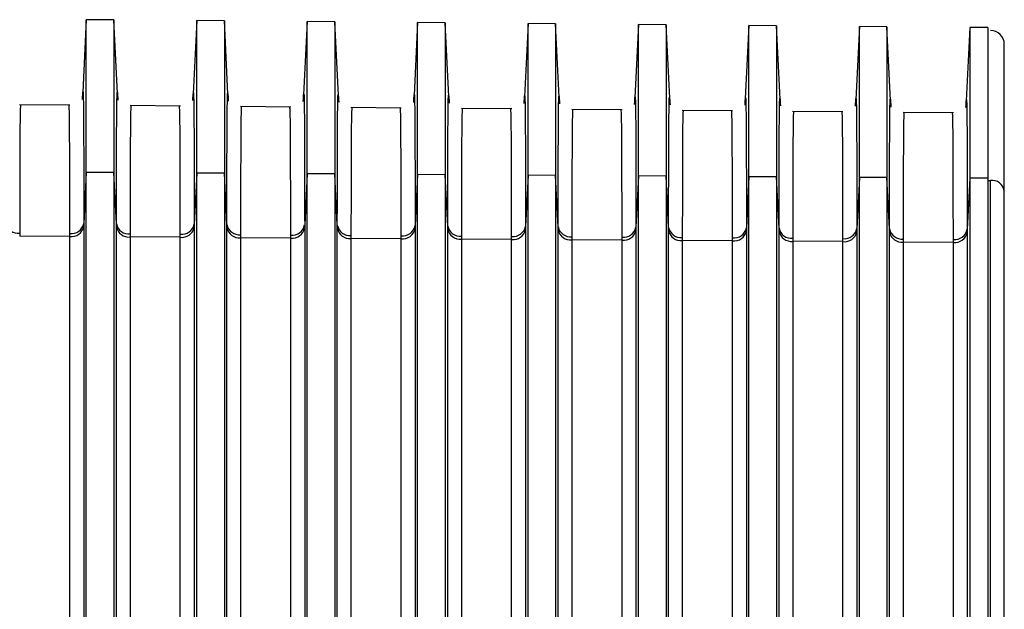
# Model space of a CAD drawing. Header units: millimetres. Extents: x -103 to 103, y 0 to 140.
# Tile 23 of 23: x 53 to 89, y 118 to 139. Entities that reach past the tile are written whole.
import ezdxf

# ---------------------------------------------------------------- set-up
doc = ezdxf.new("R2010")
doc.units = ezdxf.units.MM

msp = doc.modelspace()

# ---------------------------------------------------------------- linework, layer by layer
at = {"color": 7, "linetype": 'Continuous', "lineweight": 25}
for p, q in [((55.45, 139.321), (55.307, 136.429)), ((56.45, 139.312), (55.45, 139.321)), ((55.45, 101.62), (55.45, 139.32)), ((56.593, 136.408), (56.45, 139.312)), ((56.45, 139.312), (56.45, 101.613)), ((59.45, 139.286), (59.307, 136.394)), ((60.45, 139.277), (59.45, 139.286)), ((59.45, 101.594), (59.45, 139.286)), ((60.593, 136.373), (60.45, 139.277)), ((60.45, 139.277), (60.45, 101.588)), ((63.45, 139.251), (63.307, 136.359)), ((64.45, 139.242), (63.45, 139.251)), ((63.45, 101.568), (63.45, 139.251)), ((64.593, 136.338), (64.45, 139.242)), ((64.45, 139.242), (64.45, 101.562)), ((67.45, 139.216), (67.307, 136.324)), ((68.45, 139.207), (67.45, 139.216)), ((67.45, 101.543), (67.45, 139.216)), ((68.593, 136.303), (68.45, 139.207)), ((68.45, 139.207), (68.45, 101.536)), ((71.45, 139.181), (71.307, 136.289)), ((72.45, 139.172), (71.45, 139.181)), ((71.45, 101.517), (71.45, 139.181)), ((72.593, 136.269), (72.45, 139.172)), ((72.45, 139.172), (72.45, 101.511)), ((75.45, 139.146), (75.307, 136.255)), ((76.45, 139.137), (75.45, 139.146)), ((75.45, 101.492), (75.45, 139.146)), ((76.593, 136.233), (76.45, 139.137)), ((76.45, 139.137), (76.45, 101.485)), ((79.45, 139.111), (79.307, 136.22)), ((80.45, 139.102), (79.45, 139.111)), ((79.45, 101.466), (79.45, 139.111)), ((80.593, 136.198), (80.45, 139.102)), ((80.45, 139.102), (80.45, 101.46)), ((83.45, 139.076), (83.307, 136.185)), ((84.451, 139.067), (83.45, 139.076)), ((83.45, 101.441), (83.45, 139.076)), ((84.594, 136.158), (84.45, 139.067)), ((87.45, 139.041), (87.307, 136.146)), ((88.102, 139.036), (87.449, 139.041)), ((54.857, 136.226), (53.034, 136.242)), ((58.857, 136.191), (57.034, 136.207)), ((62.857, 136.156), (61.034, 136.172)), ((66.857, 136.121), (65.034, 136.137)), ((70.857, 136.086), (69.034, 136.102)), ((74.857, 136.051), (73.034, 136.067)), ((78.857, 136.016), (77.034, 136.032)), ((82.857, 135.981), (81.034, 135.997)), ((86.857, 135.946), (85.035, 135.962)), ((55.45, 133.791), (55.359, 131.94)), ((56.45, 133.785), (55.45, 133.791)), ((56.542, 131.926), (56.45, 133.785)), ((59.45, 133.765), (59.359, 131.913)), ((60.45, 133.759), (59.45, 133.765)), ((60.542, 131.9), (60.45, 133.759)), ((63.45, 133.739), (63.359, 131.887)), ((64.45, 133.732), (63.45, 133.739)), ((64.542, 131.873), (64.45, 133.732)), ((67.45, 133.713), (67.359, 131.861)), ((68.45, 133.706), (67.45, 133.713)), ((68.542, 131.847), (68.45, 133.706)), ((71.45, 133.686), (71.359, 131.835)), ((72.45, 133.68), (71.45, 133.686)), ((72.542, 131.821), (72.45, 133.68)), ((75.45, 133.66), (75.359, 131.808)), ((76.45, 133.654), (75.45, 133.66)), ((76.542, 131.795), (76.45, 133.654)), ((79.45, 133.634), (79.359, 131.782)), ((80.45, 133.627), (79.45, 133.634)), ((80.542, 131.768), (80.45, 133.627)), ((83.45, 133.608), (83.359, 131.756)), ((84.45, 133.601), (83.45, 133.608)), ((84.542, 131.742), (84.45, 133.601)), ((87.45, 133.581), (87.359, 131.73)), ((88.1, 133.577), (87.45, 133.581)), ((88.1, 133.498), (88.196, 133.499)), ((88.2, 133.499), (88.196, 133.499)), ((88.196, 101.339), (88.196, 133.499)), ((54.854, 131.464), (53.037, 131.476)), ((58.854, 131.438), (57.037, 131.45)), ((62.854, 131.412), (61.037, 131.424)), ((66.854, 131.386), (65.037, 131.398)), ((70.854, 131.359), (69.037, 131.371)), ((74.854, 131.333), (73.037, 131.345)), ((78.854, 131.307), (77.037, 131.319)), ((82.854, 131.281), (81.037, 131.293)), ((86.854, 131.254), (85.037, 131.266))]:
    msp.add_line(p, q, dxfattribs=at)
at = {"color": 8, "linetype": 'Continuous', "lineweight": 25}
for p, q in [((53.039, 133.144), (53.037, 131.586)), ((54.854, 131.574), (54.853, 133.118)), ((57.039, 133.11), (57.037, 131.56)), ((58.854, 131.548), (58.853, 133.085)), ((61.039, 133.078), (61.037, 131.534)), ((62.854, 131.522), (62.853, 133.052)), ((65.039, 133.045), (65.037, 131.508)), ((66.854, 131.495), (66.853, 133.02)), ((69.039, 133.013), (69.037, 131.481)), ((70.854, 131.469), (70.853, 132.987)), ((73.039, 133.002), (73.037, 131.455)), ((74.854, 131.443), (74.853, 132.954)), ((77.039, 132.957), (77.037, 131.429)), ((78.854, 131.417), (78.853, 132.921)), ((81.039, 132.914), (81.037, 131.403)), ((82.854, 131.39), (82.853, 132.888)), ((85.039, 132.872), (85.037, 131.377)), ((86.854, 131.364), (86.853, 132.853))]:
    msp.add_line(p, q, dxfattribs=at)
at = {"color": 7, "linetype": 'Continuous', "lineweight": 25}
for centre, radius, start, end in [((88.2, 138.431), 0.5, 360, 90.5), ((88.254, 133.051), 0.451, 9.2092, 96.9114), ((52.99, 132.041), 0.457, 191.1776, 275.9525), ((54.908, 132.03), 0.459, 263.2503, 348.6645), ((54.91, 131.919), 0.458, 263.1011, 348.3876), ((56.99, 132.014), 0.457, 191.1771, 275.9522), ((56.989, 131.903), 0.456, 191.4519, 276.1079), ((58.908, 132.004), 0.459, 263.2506, 348.665), ((58.91, 131.893), 0.458, 263.1011, 348.3876), ((60.99, 131.988), 0.457, 191.1766, 275.9519), ((60.989, 131.877), 0.456, 191.4519, 276.1079), ((62.908, 131.977), 0.459, 263.2508, 348.6655), ((62.91, 131.867), 0.458, 263.1011, 348.3876), ((64.99, 131.962), 0.457, 191.1761, 275.9517), ((64.989, 131.851), 0.456, 191.4519, 276.1079), ((66.908, 131.951), 0.459, 263.2511, 348.666), ((66.91, 131.841), 0.458, 263.1011, 348.3876), ((68.99, 131.936), 0.457, 191.1757, 275.9514), ((68.989, 131.825), 0.456, 191.4519, 276.1079), ((70.908, 131.925), 0.459, 263.2514, 348.6665), ((70.91, 131.814), 0.458, 263.1011, 348.3876), ((72.99, 131.909), 0.457, 191.1752, 275.9511), ((72.989, 131.798), 0.456, 191.4519, 276.1079), ((74.908, 131.899), 0.459, 263.2517, 348.667), ((74.91, 131.788), 0.458, 263.1011, 348.3876), ((76.99, 131.883), 0.457, 191.1747, 275.9508), ((76.989, 131.772), 0.456, 191.4519, 276.1079), ((78.908, 131.872), 0.459, 263.2519, 348.6675), ((78.91, 131.762), 0.458, 263.1011, 348.3876), ((80.99, 131.857), 0.457, 191.1742, 275.9505), ((80.989, 131.746), 0.456, 191.4519, 276.1079), ((82.908, 131.846), 0.459, 263.2522, 348.668), ((82.91, 131.736), 0.458, 263.1011, 348.3876), ((84.99, 131.831), 0.457, 191.1734, 275.9501), ((84.989, 131.72), 0.456, 191.4519, 276.1079), ((86.908, 131.82), 0.459, 263.2527, 348.6688), ((86.91, 131.709), 0.458, 263.1011, 348.3876)]:
    msp.add_arc(centre, radius, start, end, dxfattribs=at)
for points, knots in [([(84.45, 139.067), (84.45, 139.067), (84.45, 138.955), (84.45, 138.499), (84.45, 138.147), (84.45, 137.215), (84.45, 136.636), (84.45, 135.269), (84.45, 134.481), (84.45, 133.601)], [0.7853981, 0.7853981, 0.7853981, 0.7853981, 0.9604137, 0.9604137, 1.1420245, 1.1420245, 1.3236353, 1.3236353, 1.505246, 1.505246, 1.505246, 1.505246]), ([(87.45, 139.041), (87.45, 139.041), (87.45, 138.561), (87.45, 136.701), (87.45, 135.322), (87.45, 133.581)], [0, 0, 0, 0, 0.5, 0.5, 1, 1, 1, 1]), ([(88.1, 139.036), (88.1, 139.035), (88.1, 139.033), (88.1, 139.018), (88.1, 138.994), (88.1, 138.961), (88.1, 138.918), (88.1, 138.865), (88.1, 138.803), (88.1, 138.732), (88.1, 138.558), (88.1, 138.21), (88.1, 137.566), (88.1, 136.763), (88.1, 135.978), (88.1, 135.289), (88.1, 134.751), (88.1, 134.184), (88.1, 133.78), (88.1, 133.577)], [0, 0, 0, 0, 0.02902, 0.058002, 0.086957, 0.115899, 0.14484, 0.173792, 0.20277, 0.231784, 0.260848, 0.388858, 0.516975, 0.640654, 0.764424, 0.823356, 0.882191, 0.941037, 1, 1, 1, 1]), ([(88.7, 133.123), (88.7, 133.926), (88.7, 135.533), (88.7, 137.18), (88.7, 138.244), (88.7, 138.361), (88.7, 138.419)], [0, 0, 0, 0, 0.252285, 0.50457, 0.756854, 1, 1, 1, 1]), ([(55.309, 136.429), (55.315, 136.55), (55.33, 136.83), (55.342, 136.518), (55.351, 135.611), (55.357, 134.116), (55.358, 132.665), (55.359, 131.94)], [0, 0, 0, 0, 0.15933, 0.369921, 0.579612, 0.789974, 1, 1, 1, 1]), ([(56.542, 131.926), (56.542, 132.651), (56.544, 134.102), (56.549, 135.594), (56.559, 136.499), (56.571, 136.811), (56.585, 136.529), (56.592, 136.408)], [0, 0, 0, 0, 0.210002, 0.420478, 0.629636, 0.840085, 1, 1, 1, 1]), ([(59.309, 136.394), (59.315, 136.515), (59.33, 136.795), (59.342, 136.483), (59.351, 135.578), (59.357, 134.086), (59.358, 132.637), (59.359, 131.913)], [0, 0, 0, 0, 0.159582, 0.370111, 0.579739, 0.790037, 1, 1, 1, 1]), ([(60.542, 131.9), (60.542, 132.623), (60.544, 134.071), (60.549, 135.561), (60.559, 136.465), (60.571, 136.775), (60.585, 136.495), (60.592, 136.373)], [0, 0, 0, 0, 0.209928, 0.420329, 0.629438, 0.839823, 1, 1, 1, 1]), ([(63.309, 136.359), (63.315, 136.48), (63.33, 136.76), (63.342, 136.449), (63.351, 135.545), (63.357, 134.055), (63.358, 132.61), (63.359, 131.887)], [0, 0, 0, 0, 0.159836, 0.370301, 0.579866, 0.7901, 1, 1, 1, 1]), ([(64.542, 131.873), (64.542, 132.595), (64.544, 134.041), (64.549, 135.529), (64.559, 136.43), (64.571, 136.74), (64.585, 136.46), (64.592, 136.338)], [0, 0, 0, 0, 0.209882, 0.420239, 0.62926, 0.839581, 1, 1, 1, 1]), ([(67.309, 136.324), (67.315, 136.445), (67.33, 136.725), (67.342, 136.414), (67.351, 135.512), (67.357, 134.025), (67.358, 132.582), (67.359, 131.861)], [0, 0, 0, 0, 0.160091, 0.370491, 0.579993, 0.790164, 1, 1, 1, 1]), ([(68.542, 131.847), (68.542, 132.568), (68.544, 134.012), (68.549, 135.496), (68.559, 136.396), (68.571, 136.705), (68.585, 136.425), (68.592, 136.303)], [0, 0, 0, 0, 0.209874, 0.420211, 0.629109, 0.839357, 1, 1, 1, 1]), ([(71.309, 136.289), (71.315, 136.41), (71.33, 136.69), (71.342, 136.38), (71.351, 135.479), (71.357, 133.995), (71.358, 132.554), (71.359, 131.835)], [0, 0, 0, 0, 0.160346, 0.370683, 0.58012, 0.790227, 1, 1, 1, 1]), ([(53.068, 136.241), (53.064, 136.197), (53.054, 136.105), (53.046, 135.415), (53.041, 134.383), (53.039, 133.654), (53.039, 133.15), (53.039, 133.144)], [0, 0, 0, 0, 0.26521, 0.559397, 0.771776, 0.997049, 1, 1, 1, 1]), ([(72.542, 131.821), (72.542, 132.54), (72.544, 133.979), (72.549, 135.461), (72.558, 136.36), (72.571, 136.67), (72.585, 136.39), (72.592, 136.269)], [0, 0, 0, 0, 0.209543, 0.419519, 0.628464, 0.838531, 1, 1, 1, 1]), ([(75.309, 136.254), (75.315, 136.375), (75.33, 136.655), (75.342, 136.345), (75.351, 135.446), (75.357, 133.965), (75.358, 132.527), (75.359, 131.808)], [0, 0, 0, 0, 0.160602, 0.370875, 0.580248, 0.790291, 1, 1, 1, 1]), ([(76.542, 131.795), (76.542, 132.514), (76.544, 133.953), (76.549, 135.432), (76.559, 136.327), (76.571, 136.635), (76.585, 136.355), (76.592, 136.233)], [0, 0, 0, 0, 0.210012, 0.420206, 0.628906, 0.838868, 1, 1, 1, 1]), ([(79.309, 136.22), (79.315, 136.341), (79.33, 136.62), (79.342, 136.311), (79.351, 135.414), (79.357, 133.935), (79.358, 132.499), (79.359, 131.782)], [0, 0, 0, 0, 0.160858, 0.371067, 0.580377, 0.790356, 1, 1, 1, 1]), ([(80.542, 131.768), (80.542, 132.485), (80.544, 133.921), (80.549, 135.397), (80.559, 136.292), (80.571, 136.6), (80.585, 136.32), (80.592, 136.198)], [0, 0, 0, 0, 0.20965, 0.419772, 0.628508, 0.83857, 1, 1, 1, 1]), ([(83.309, 136.185), (83.315, 136.306), (83.33, 136.585), (83.342, 136.276), (83.351, 135.381), (83.357, 133.905), (83.358, 132.472), (83.359, 131.756)], [0, 0, 0, 0, 0.161116, 0.37126, 0.580506, 0.79042, 1, 1, 1, 1]), ([(84.542, 131.742), (84.542, 132.462), (84.544, 133.894), (84.549, 135.369), (84.559, 136.259), (84.571, 136.565), (84.586, 136.282), (84.592, 136.158)], [0, 0, 0, 0, 0.2103211, 0.4186276, 0.6282752, 0.8366718, 1, 1, 1, 1]), ([(87.309, 136.146), (87.315, 136.269), (87.33, 136.55), (87.342, 136.242), (87.351, 135.348), (87.357, 133.875), (87.358, 132.444), (87.359, 131.73)], [0, 0, 0, 0, 0.163008, 0.372678, 0.581452, 0.790893, 1, 1, 1, 1]), ([(54.853, 133.118), (54.853, 133.129), (54.852, 133.637), (54.85, 134.369), (54.845, 135.4), (54.838, 136.089), (54.828, 136.182), (54.824, 136.226)], [0, 0, 0, 0, 0.004724, 0.229598, 0.441599, 0.735263, 1, 1, 1, 1]), ([(57.068, 136.206), (57.064, 136.162), (57.054, 136.07), (57.046, 135.381), (57.041, 134.352), (57.039, 133.623), (57.039, 133.118), (57.039, 133.11)], [0, 0, 0, 0, 0.26507, 0.559086, 0.771333, 0.996462, 1, 1, 1, 1]), ([(58.853, 133.085), (58.853, 133.097), (58.852, 133.606), (58.85, 134.338), (58.845, 135.366), (58.838, 136.055), (58.828, 136.147), (58.824, 136.191)], [0, 0, 0, 0, 0.005282, 0.230017, 0.441892, 0.735394, 1, 1, 1, 1]), ([(61.068, 136.171), (61.064, 136.128), (61.054, 136.035), (61.046, 135.348), (61.041, 134.32), (61.039, 133.592), (61.039, 133.087), (61.039, 133.078)], [0, 0, 0, 0, 0.264938, 0.558793, 0.770915, 0.995906, 1, 1, 1, 1]), ([(62.853, 133.052), (62.853, 133.065), (62.852, 133.574), (62.85, 134.306), (62.845, 135.333), (62.838, 136.02), (62.828, 136.112), (62.824, 136.156)], [0, 0, 0, 0, 0.005841, 0.230438, 0.442189, 0.735527, 1, 1, 1, 1]), ([(65.068, 136.136), (65.064, 136.093), (65.054, 136.001), (65.046, 135.314), (65.041, 134.289), (65.039, 133.56), (65.039, 133.055), (65.039, 133.045)], [0, 0, 0, 0, 0.264813, 0.558513, 0.770517, 0.995375, 1, 1, 1, 1]), ([(66.853, 133.02), (66.853, 133.034), (66.852, 133.543), (66.85, 134.275), (66.845, 135.299), (66.838, 135.985), (66.828, 136.077), (66.824, 136.121)], [0, 0, 0, 0, 0.006398, 0.230857, 0.442482, 0.735659, 1, 1, 1, 1]), ([(69.068, 136.102), (69.064, 136.058), (69.054, 135.966), (69.046, 135.281), (69.041, 134.258), (69.039, 133.529), (69.039, 133.024), (69.039, 133.013)], [0, 0, 0, 0, 0.264714, 0.558287, 0.77019, 0.994936, 1, 1, 1, 1]), ([(70.853, 132.987), (70.853, 133.002), (70.852, 133.512), (70.85, 134.243), (70.845, 135.266), (70.838, 135.951), (70.828, 136.043), (70.824, 136.086)], [0, 0, 0, 0, 0.0069563, 0.2312763, 0.4427771, 0.7357915, 1, 1, 1, 1]), ([(73.068, 136.067), (73.064, 136.023), (73.054, 135.931), (73.046, 135.248), (73.041, 134.226), (73.039, 133.505), (73.039, 133.007), (73.039, 133.002)], [0, 0, 0, 0, 0.265484, 0.559893, 0.772391, 0.99776, 1, 1, 1, 1]), ([(74.853, 132.954), (74.853, 132.97), (74.852, 133.48), (74.85, 134.212), (74.845, 135.232), (74.838, 135.916), (74.828, 136.008), (74.824, 136.051)], [0, 0, 0, 0, 0.0075138, 0.2316955, 0.4430713, 0.7359235, 1, 1, 1, 1]), ([(77.068, 136.032), (77.064, 135.988), (77.054, 135.897), (77.046, 135.214), (77.041, 134.194), (77.039, 133.47), (77.039, 132.967), (77.039, 132.957)], [0, 0, 0, 0, 0.2648506, 0.5585441, 0.7705183, 0.9953281, 1, 1, 1, 1]), ([(78.853, 132.921), (78.853, 132.939), (78.852, 133.449), (78.85, 134.18), (78.845, 135.199), (78.838, 135.881), (78.828, 135.973), (78.824, 136.016)], [0, 0, 0, 0, 0.008071, 0.232114, 0.443365, 0.736055, 1, 1, 1, 1]), ([(81.068, 135.997), (81.064, 135.953), (81.054, 135.862), (81.046, 135.18), (81.041, 134.163), (81.039, 133.435), (81.039, 132.929), (81.039, 132.914)], [0, 0, 0, 0, 0.264306, 0.557382, 0.768902, 0.993226, 1, 1, 1, 1]), ([(82.853, 132.888), (82.853, 132.907), (82.852, 133.418), (82.85, 134.149), (82.845, 135.165), (82.838, 135.847), (82.828, 135.938), (82.824, 135.982)], [0, 0, 0, 0, 0.008629, 0.232534, 0.44366, 0.736188, 1, 1, 1, 1]), ([(85.068, 135.962), (85.064, 135.919), (85.054, 135.827), (85.046, 135.147), (85.041, 134.132), (85.039, 133.401), (85.039, 132.891), (85.039, 132.872)], [0, 0, 0, 0, 0.263769, 0.556267, 0.767382, 0.991282, 1, 1, 1, 1]), ([(86.853, 132.853), (86.853, 132.874), (86.852, 133.386), (86.85, 134.118), (86.845, 135.132), (86.838, 135.812), (86.828, 135.903), (86.824, 135.947)], [0, 0, 0, 0, 0.009535, 0.233256, 0.444199, 0.736456, 1, 1, 1, 1]), ([(88.1, 133.577), (88.1, 133.091), (88.1, 132.119), (88.1, 130.652), (88.1, 129.178), (88.1, 127.696), (88.1, 126.208), (88.1, 124.712), (88.1, 123.209), (88.1, 121.699), (88.1, 120.181), (88.1, 118.657), (88.1, 117.125), (88.1, 115.586), (88.1, 114.04), (88.1, 112.487), (88.1, 110.926), (88.1, 109.358), (88.1, 107.783), (88.1, 106.201), (88.1, 104.612), (88.1, 103.016), (88.1, 101.946), (88.1, 101.411)], [0, 0, 0, 0, 0.04765, 0.0952906, 0.142923, 0.1905481, 0.2381668, 0.2857802, 0.3333891, 0.3809947, 0.4285978, 0.4761994, 0.5238006, 0.5714022, 0.6190053, 0.6666109, 0.7142198, 0.7618332, 0.8094519, 0.857077, 0.9047094, 0.95235, 1, 1, 1, 1]), ([(88.7, 100.996), (88.7, 101.506), (88.7, 102.526), (88.7, 104.047), (88.7, 105.563), (88.7, 107.072), (88.7, 108.575), (88.7, 110.071), (88.7, 111.561), (88.7, 113.045), (88.7, 114.522), (88.7, 115.993), (88.7, 117.864), (88.7, 120.127), (88.7, 122.773), (88.7, 125.396), (88.7, 127.996), (88.7, 130.574), (88.7, 132.273), (88.7, 133.123)], [0, 0, 0, 0, 0.045462, 0.090922, 0.136381, 0.181838, 0.227294, 0.272749, 0.318202, 0.363654, 0.409104, 0.454553, 0.5, 0.583369, 0.666724, 0.750064, 0.833391, 0.916702, 1, 1, 1, 1]), ([(55.359, 131.827), (55.359, 131.333), (55.359, 130.344), (55.359, 128.85), (55.359, 127.349), (55.359, 125.84), (55.359, 124.323), (55.359, 122.798), (55.359, 121.265), (55.359, 119.724), (55.359, 118.176), (55.359, 116.619), (55.359, 115.055), (55.359, 113.484), (55.359, 111.904), (55.359, 110.317), (55.359, 108.723), (55.359, 107.121), (55.359, 105.512), (55.359, 103.895), (55.359, 102.271), (55.359, 100.64), (55.359, 99.547), (55.359, 99)], [0, 0, 0, 0, 0.047547, 0.095105, 0.142672, 0.190249, 0.237835, 0.285428, 0.33303, 0.380639, 0.428255, 0.475877, 0.523506, 0.571139, 0.618777, 0.66642, 0.714067, 0.761717, 0.80937, 0.857025, 0.904682, 0.952341, 1, 1, 1, 1]), ([(56.542, 98.986), (56.542, 99.533), (56.542, 100.626), (56.542, 102.257), (56.542, 103.881), (56.542, 105.498), (56.542, 107.107), (56.542, 108.709), (56.542, 110.303), (56.542, 111.89), (56.542, 113.47), (56.542, 115.041), (56.542, 116.605), (56.542, 118.162), (56.542, 119.71), (56.542, 121.251), (56.542, 122.784), (56.542, 124.309), (56.542, 125.826), (56.542, 127.335), (56.542, 128.836), (56.542, 130.329), (56.542, 131.318), (56.542, 131.813)], [0, 0, 0, 0, 0.047659, 0.095318, 0.142975, 0.19063, 0.238283, 0.285933, 0.33358, 0.381223, 0.428861, 0.476495, 0.524123, 0.571745, 0.619361, 0.66697, 0.714572, 0.762166, 0.809751, 0.857328, 0.904895, 0.952453, 1, 1, 1, 1]), ([(59.359, 131.801), (59.359, 131.307), (59.359, 130.318), (59.359, 128.824), (59.359, 127.323), (59.359, 125.814), (59.359, 124.297), (59.359, 122.772), (59.359, 121.239), (59.359, 119.698), (59.359, 118.15), (59.359, 116.594), (59.359, 115.03), (59.359, 113.458), (59.359, 111.879), (59.359, 110.292), (59.359, 108.697), (59.359, 107.095), (59.359, 105.486), (59.359, 103.87), (59.359, 102.245), (59.359, 100.615), (59.359, 99.521), (59.359, 98.975)], [0, 0, 0, 0, 0.0475473, 0.0951049, 0.1426723, 0.1902491, 0.2378346, 0.2854285, 0.3330302, 0.3806393, 0.4282552, 0.4758775, 0.5235056, 0.5711391, 0.6187775, 0.6664202, 0.7140668, 0.7617168, 0.8093697, 0.8570249, 0.9046821, 0.9523406, 1, 1, 1, 1]), ([(60.542, 98.961), (60.542, 99.507), (60.542, 100.601), (60.542, 102.231), (60.542, 103.855), (60.542, 105.472), (60.542, 107.081), (60.542, 108.683), (60.542, 110.278), (60.542, 111.864), (60.542, 113.444), (60.542, 115.015), (60.542, 116.579), (60.542, 118.136), (60.542, 119.684), (60.542, 121.225), (60.542, 122.758), (60.542, 124.283), (60.542, 125.8), (60.542, 127.309), (60.542, 128.81), (60.542, 130.303), (60.542, 131.292), (60.542, 131.787)], [0, 0, 0, 0, 0.047659, 0.095318, 0.142975, 0.19063, 0.238283, 0.285933, 0.33358, 0.381223, 0.428861, 0.476495, 0.524123, 0.571745, 0.619361, 0.66697, 0.714572, 0.762166, 0.809751, 0.857328, 0.904895, 0.952453, 1, 1, 1, 1]), ([(63.359, 131.775), (63.359, 131.28), (63.359, 130.291), (63.359, 128.798), (63.359, 127.297), (63.359, 125.788), (63.359, 124.271), (63.359, 122.746), (63.359, 121.213), (63.359, 119.672), (63.359, 118.124), (63.359, 116.568), (63.359, 115.004), (63.359, 113.432), (63.359, 111.853), (63.359, 110.266), (63.359, 108.672), (63.359, 107.07), (63.359, 105.46), (63.359, 103.844), (63.359, 102.22), (63.359, 100.589), (63.359, 99.496), (63.359, 98.949)], [0, 0, 0, 0, 0.047547, 0.095105, 0.142672, 0.190249, 0.237835, 0.285429, 0.33303, 0.380639, 0.428255, 0.475878, 0.523506, 0.571139, 0.618777, 0.66642, 0.714067, 0.761717, 0.80937, 0.857025, 0.904682, 0.952341, 1, 1, 1, 1]), ([(64.542, 98.935), (64.542, 99.482), (64.542, 100.575), (64.542, 102.206), (64.542, 103.83), (64.542, 105.446), (64.542, 107.056), (64.542, 108.657), (64.542, 110.252), (64.542, 111.839), (64.542, 113.418), (64.542, 114.989), (64.542, 116.553), (64.542, 118.11), (64.542, 119.658), (64.542, 121.199), (64.542, 122.732), (64.542, 124.257), (64.542, 125.774), (64.542, 127.283), (64.542, 128.784), (64.542, 130.277), (64.542, 131.266), (64.542, 131.76)], [0, 0, 0, 0, 0.047659, 0.095318, 0.142975, 0.19063, 0.238283, 0.285933, 0.33358, 0.381223, 0.428861, 0.476495, 0.524123, 0.571745, 0.619361, 0.66697, 0.714572, 0.762166, 0.809751, 0.857328, 0.904895, 0.952453, 1, 1, 1, 1]), ([(67.359, 131.748), (67.359, 131.254), (67.359, 130.265), (67.359, 128.772), (67.359, 127.271), (67.359, 125.762), (67.359, 124.245), (67.359, 122.72), (67.359, 121.187), (67.359, 119.646), (67.359, 118.098), (67.359, 116.542), (67.359, 114.978), (67.359, 113.406), (67.359, 111.827), (67.359, 110.24), (67.359, 108.646), (67.359, 107.044), (67.359, 105.435), (67.359, 103.818), (67.359, 102.194), (67.359, 100.563), (67.359, 99.47), (67.359, 98.924)], [0, 0, 0, 0, 0.047547, 0.095105, 0.142672, 0.190249, 0.237835, 0.285429, 0.33303, 0.380639, 0.428255, 0.475878, 0.523506, 0.571139, 0.618778, 0.66642, 0.714067, 0.761717, 0.80937, 0.857025, 0.904682, 0.952341, 1, 1, 1, 1]), ([(68.542, 98.909), (68.542, 99.456), (68.542, 100.549), (68.542, 102.18), (68.542, 103.804), (68.542, 105.421), (68.542, 107.03), (68.542, 108.632), (68.542, 110.226), (68.542, 111.813), (68.542, 113.392), (68.542, 114.964), (68.542, 116.527), (68.542, 118.084), (68.542, 119.632), (68.542, 121.173), (68.542, 122.706), (68.542, 124.231), (68.542, 125.748), (68.542, 127.257), (68.542, 128.758), (68.542, 130.251), (68.542, 131.24), (68.542, 131.734)], [0, 0, 0, 0, 0.047659, 0.095318, 0.142975, 0.19063, 0.238283, 0.285933, 0.33358, 0.381223, 0.428861, 0.476495, 0.524123, 0.571745, 0.619361, 0.66697, 0.714572, 0.762165, 0.809751, 0.857328, 0.904895, 0.952453, 1, 1, 1, 1]), ([(71.359, 131.722), (71.359, 131.228), (71.359, 130.239), (71.359, 128.746), (71.359, 127.245), (71.359, 125.736), (71.359, 124.219), (71.359, 122.694), (71.359, 121.161), (71.359, 119.62), (71.359, 118.072), (71.359, 116.516), (71.359, 114.952), (71.359, 113.38), (71.359, 111.801), (71.359, 110.214), (71.359, 108.62), (71.359, 107.018), (71.359, 105.409), (71.359, 103.793), (71.359, 102.169), (71.359, 100.538), (71.359, 99.445), (71.359, 98.898)], [0, 0, 0, 0, 0.047547, 0.095105, 0.142672, 0.190249, 0.237835, 0.285429, 0.33303, 0.380639, 0.428255, 0.475878, 0.523506, 0.571139, 0.618778, 0.66642, 0.714067, 0.761717, 0.80937, 0.857025, 0.904682, 0.952341, 1, 1, 1, 1]), ([(72.542, 98.884), (72.542, 99.431), (72.542, 100.524), (72.542, 102.154), (72.542, 103.778), (72.542, 105.395), (72.542, 107.004), (72.542, 108.606), (72.542, 110.2), (72.542, 111.787), (72.542, 113.366), (72.542, 114.938), (72.542, 116.502), (72.542, 118.058), (72.542, 119.606), (72.542, 121.147), (72.542, 122.68), (72.542, 124.205), (72.542, 125.721), (72.542, 127.23), (72.542, 128.731), (72.542, 130.225), (72.542, 131.213), (72.542, 131.708)], [0, 0, 0, 0, 0.047659, 0.095318, 0.142975, 0.19063, 0.238283, 0.285933, 0.33358, 0.381223, 0.428861, 0.476495, 0.524123, 0.571745, 0.619361, 0.66697, 0.714572, 0.762165, 0.809751, 0.857328, 0.904895, 0.952453, 1, 1, 1, 1]), ([(75.359, 131.696), (75.359, 131.202), (75.359, 130.213), (75.359, 128.719), (75.359, 127.219), (75.359, 125.71), (75.359, 124.193), (75.359, 122.668), (75.359, 121.135), (75.359, 119.594), (75.359, 118.046), (75.359, 116.49), (75.359, 114.926), (75.359, 113.354), (75.359, 111.775), (75.359, 110.188), (75.359, 108.594), (75.359, 106.992), (75.359, 105.383), (75.359, 103.767), (75.359, 102.143), (75.359, 100.512), (75.359, 99.419), (75.359, 98.872)], [0, 0, 0, 0, 0.0475473, 0.0951049, 0.1426724, 0.1902491, 0.2378347, 0.2854286, 0.3330303, 0.3806394, 0.4282553, 0.4758776, 0.5235057, 0.5711392, 0.6187776, 0.6664203, 0.7140669, 0.7617169, 0.8093697, 0.857025, 0.9046821, 0.9523406, 1, 1, 1, 1]), ([(76.542, 98.858), (76.542, 99.405), (76.542, 100.498), (76.542, 102.129), (76.542, 103.753), (76.542, 105.369), (76.542, 106.978), (76.542, 108.58), (76.542, 110.174), (76.542, 111.761), (76.542, 113.34), (76.542, 114.912), (76.542, 116.476), (76.542, 118.032), (76.542, 119.58), (76.542, 121.121), (76.542, 122.654), (76.542, 124.178), (76.542, 125.695), (76.542, 127.204), (76.542, 128.705), (76.542, 130.198), (76.542, 131.187), (76.542, 131.682)], [0, 0, 0, 0, 0.047659, 0.095318, 0.142975, 0.19063, 0.238283, 0.285933, 0.33358, 0.381223, 0.428861, 0.476494, 0.524123, 0.571745, 0.619361, 0.66697, 0.714572, 0.762165, 0.809751, 0.857328, 0.904895, 0.952453, 1, 1, 1, 1]), ([(79.359, 131.67), (79.359, 131.175), (79.359, 130.187), (79.359, 128.693), (79.359, 127.192), (79.359, 125.684), (79.359, 124.167), (79.359, 122.642), (79.359, 121.109), (79.359, 119.568), (79.359, 118.02), (79.359, 116.464), (79.359, 114.9), (79.359, 113.329), (79.359, 111.749), (79.359, 110.163), (79.359, 108.568), (79.359, 106.967), (79.359, 105.358), (79.359, 103.741), (79.359, 102.117), (79.359, 100.487), (79.359, 99.393), (79.359, 98.847)], [0, 0, 0, 0, 0.047547, 0.095105, 0.142672, 0.190249, 0.237835, 0.285429, 0.33303, 0.380639, 0.428255, 0.475878, 0.523506, 0.571139, 0.618778, 0.66642, 0.714067, 0.761717, 0.80937, 0.857025, 0.904682, 0.952341, 1, 1, 1, 1]), ([(80.542, 98.833), (80.542, 99.379), (80.542, 100.473), (80.542, 102.103), (80.542, 103.727), (80.542, 105.344), (80.542, 106.953), (80.542, 108.554), (80.542, 110.149), (80.542, 111.735), (80.542, 113.314), (80.542, 114.886), (80.542, 116.45), (80.542, 118.006), (80.542, 119.554), (80.542, 121.095), (80.542, 122.628), (80.542, 124.152), (80.542, 125.669), (80.542, 127.178), (80.542, 128.679), (80.542, 130.172), (80.542, 131.161), (80.542, 131.655)], [0, 0, 0, 0, 0.0476594, 0.095318, 0.1429751, 0.1906304, 0.2382832, 0.2859332, 0.3335798, 0.3812226, 0.428861, 0.4764945, 0.5241226, 0.5717449, 0.6193608, 0.6669698, 0.7145716, 0.7621654, 0.809751, 0.8573277, 0.9048951, 0.9524527, 1, 1, 1, 1]), ([(83.359, 131.643), (83.359, 131.149), (83.359, 130.16), (83.359, 128.667), (83.359, 127.166), (83.359, 125.657), (83.359, 124.141), (83.359, 122.616), (83.359, 121.083), (83.359, 119.542), (83.359, 117.994), (83.359, 116.438), (83.359, 114.874), (83.359, 113.303), (83.359, 111.724), (83.359, 110.137), (83.359, 108.543), (83.359, 106.941), (83.359, 105.332), (83.359, 103.715), (83.359, 102.092), (83.359, 100.461), (83.359, 99.368), (83.359, 98.821)], [0, 0, 0, 0, 0.047547, 0.095105, 0.142672, 0.190249, 0.237835, 0.285429, 0.33303, 0.380639, 0.428255, 0.475878, 0.523506, 0.571139, 0.618778, 0.66642, 0.714067, 0.761717, 0.80937, 0.857025, 0.904682, 0.952341, 1, 1, 1, 1]), ([(84.542, 98.807), (84.542, 99.329), (84.542, 100.392), (84.542, 102.007), (84.542, 103.671), (84.542, 105.384), (84.542, 107.145), (84.542, 108.952), (84.542, 110.806), (84.542, 112.705), (84.542, 114.648), (84.542, 116.634), (84.542, 118.662), (84.542, 120.731), (84.542, 122.84), (84.542, 124.988), (84.542, 127.172), (84.542, 129.394), (84.542, 130.878), (84.542, 131.629)], [0, 0, 0, 0, 0.045503, 0.092671, 0.141505, 0.192003, 0.244166, 0.297994, 0.353487, 0.410645, 0.469468, 0.529956, 0.592109, 0.655928, 0.721412, 0.788561, 0.857375, 0.927855, 1, 1, 1, 1]), ([(87.359, 131.617), (87.359, 131.125), (87.359, 130.148), (87.359, 128.684), (87.359, 127.235), (87.359, 125.802), (87.359, 124.385), (87.359, 122.983), (87.359, 121.598), (87.359, 120.23), (87.359, 118.879), (87.359, 117.545), (87.359, 116.229), (87.359, 114.931), (87.359, 113.651), (87.359, 112.39), (87.359, 111.148), (87.359, 109.925), (87.359, 108.721), (87.359, 107.537), (87.359, 106.373), (87.359, 105.23), (87.359, 104.106), (87.359, 103.004), (87.359, 101.922), (87.359, 100.861), (87.359, 99.822), (87.359, 99.135), (87.359, 98.796)], [0, 0, 0, 0, 0.047345, 0.093979, 0.139903, 0.185115, 0.229617, 0.273409, 0.316489, 0.358859, 0.400518, 0.441467, 0.481704, 0.521232, 0.560048, 0.598154, 0.63555, 0.672234, 0.708208, 0.743472, 0.778025, 0.811867, 0.844999, 0.87742, 0.909131, 0.940131, 0.970421, 1, 1, 1, 1])]:
    msp.add_open_spline(points, degree=3, knots=knots, dxfattribs=at)
for points in [[(84.45, 133.601), (84.45, 123.415), (84.45, 112.677), (84.45, 101.434)], [(87.45, 133.581), (87.45, 123.396), (87.45, 112.657), (87.45, 101.415)], [(55.359, 131.94), (55.359, 131.902), (55.359, 131.865), (55.359, 131.827)], [(56.542, 131.813), (56.542, 131.851), (56.542, 131.888), (56.542, 131.926)], [(59.359, 131.913), (59.359, 131.876), (59.359, 131.838), (59.359, 131.801)], [(60.542, 131.787), (60.542, 131.824), (60.542, 131.862), (60.542, 131.9)], [(63.359, 131.887), (63.359, 131.85), (63.359, 131.812), (63.359, 131.775)], [(64.542, 131.76), (64.542, 131.798), (64.542, 131.836), (64.542, 131.873)], [(67.359, 131.861), (67.359, 131.823), (67.359, 131.786), (67.359, 131.748)], [(68.542, 131.734), (68.542, 131.772), (68.542, 131.809), (68.542, 131.847)], [(71.359, 131.835), (71.359, 131.797), (71.359, 131.76), (71.359, 131.722)], [(72.542, 131.708), (72.542, 131.746), (72.542, 131.783), (72.542, 131.821)], [(75.359, 131.808), (75.359, 131.771), (75.359, 131.733), (75.359, 131.696)], [(76.542, 131.682), (76.542, 131.719), (76.542, 131.757), (76.542, 131.795)], [(79.359, 131.782), (79.359, 131.745), (79.359, 131.707), (79.359, 131.67)], [(80.542, 131.655), (80.542, 131.693), (80.542, 131.731), (80.542, 131.768)], [(83.359, 131.756), (83.359, 131.718), (83.359, 131.681), (83.359, 131.643)], [(84.542, 131.629), (84.542, 131.667), (84.542, 131.705), (84.542, 131.742)], [(87.359, 131.73), (87.359, 131.692), (87.359, 131.655), (87.359, 131.617)], [(53.037, 131.586), (53.037, 131.55), (53.037, 131.513), (53.037, 131.476)], [(54.854, 131.464), (54.854, 131.501), (54.854, 131.538), (54.854, 131.574)], [(54.855, 98.64), (54.855, 110.124), (54.855, 121.083), (54.854, 131.464)], [(57.037, 131.56), (57.037, 131.524), (57.037, 131.487), (57.037, 131.45)], [(57.037, 131.45), (57.037, 121.069), (57.037, 110.11), (57.037, 98.626)], [(58.854, 131.438), (58.854, 131.475), (58.854, 131.511), (58.854, 131.548)], [(58.855, 98.615), (58.855, 110.099), (58.855, 121.057), (58.854, 131.438)], [(61.037, 131.534), (61.037, 131.497), (61.037, 131.461), (61.037, 131.424)], [(61.037, 131.424), (61.037, 121.043), (61.037, 110.085), (61.037, 98.601)], [(62.854, 131.412), (62.854, 131.449), (62.854, 131.485), (62.854, 131.522)], [(62.855, 98.589), (62.855, 110.073), (62.855, 121.031), (62.854, 131.412)], [(65.037, 131.508), (65.037, 131.471), (65.037, 131.434), (65.037, 131.398)], [(65.037, 131.398), (65.037, 121.017), (65.037, 110.059), (65.037, 98.575)], [(66.854, 131.386), (66.854, 131.422), (66.854, 131.459), (66.854, 131.495)], [(66.855, 98.564), (66.855, 110.047), (66.855, 121.005), (66.854, 131.386)], [(69.037, 131.481), (69.037, 131.445), (69.037, 131.408), (69.037, 131.371)], [(69.037, 131.371), (69.037, 120.991), (69.037, 110.033), (69.037, 98.55)], [(70.854, 131.359), (70.854, 131.396), (70.854, 131.433), (70.854, 131.469)], [(70.855, 98.538), (70.855, 110.021), (70.855, 120.979), (70.854, 131.359)], [(73.037, 131.455), (73.037, 131.419), (73.037, 131.382), (73.037, 131.345)], [(73.037, 131.345), (73.037, 120.965), (73.037, 110.007), (73.037, 98.524)], [(74.854, 131.333), (74.854, 131.37), (74.854, 131.406), (74.854, 131.443)], [(74.855, 98.512), (74.855, 109.995), (74.855, 120.953), (74.854, 131.333)], [(77.037, 131.429), (77.037, 131.392), (77.037, 131.356), (77.037, 131.319)], [(77.037, 131.319), (77.037, 120.939), (77.037, 109.981), (77.037, 98.499)], [(78.854, 131.307), (78.854, 131.344), (78.854, 131.38), (78.854, 131.417)], [(78.855, 98.487), (78.855, 109.97), (78.855, 120.927), (78.854, 131.307)], [(81.037, 131.403), (81.037, 131.366), (81.037, 131.329), (81.037, 131.293)], [(81.037, 131.293), (81.037, 120.913), (81.037, 109.956), (81.037, 98.473)], [(82.854, 131.281), (82.854, 131.317), (82.854, 131.354), (82.854, 131.39)], [(82.855, 98.461), (82.855, 109.944), (82.855, 120.901), (82.854, 131.281)], [(85.037, 131.377), (85.037, 131.34), (85.037, 131.303), (85.037, 131.266)], [(85.037, 131.266), (85.037, 120.887), (85.037, 109.93), (85.037, 98.447)], [(86.854, 131.254), (86.854, 131.291), (86.854, 131.328), (86.854, 131.364)], [(86.855, 98.436), (86.855, 109.918), (86.855, 120.875), (86.854, 131.254)]]:
    msp.add_open_spline(points, degree=3, dxfattribs=at)

doc.saveas('drawing.dxf')
